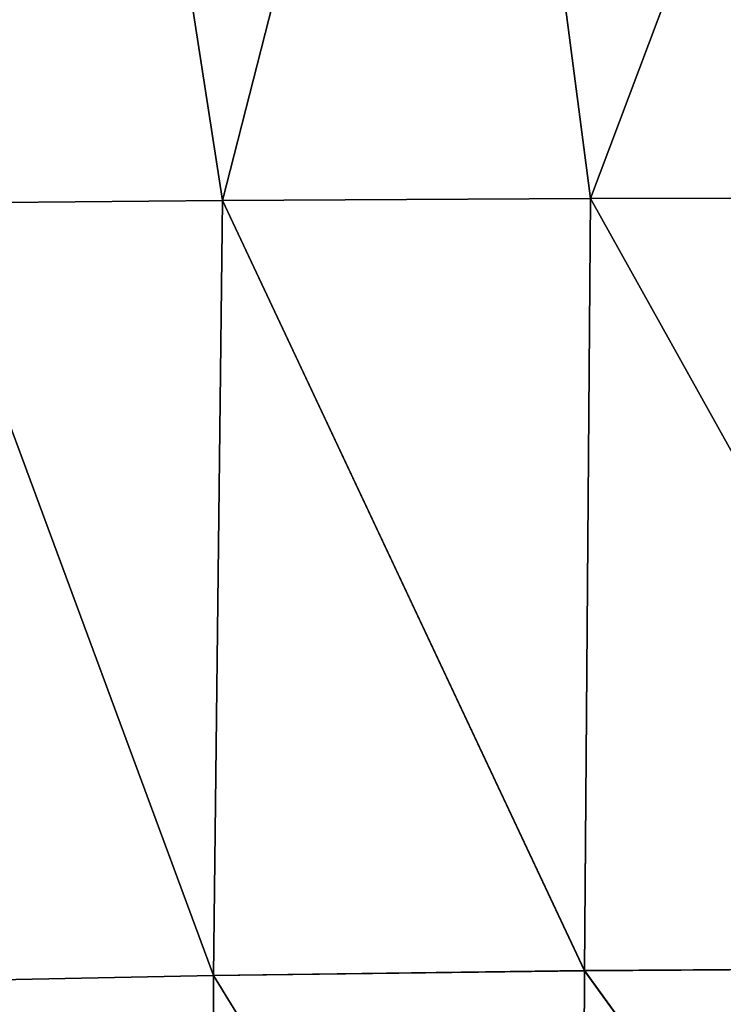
# Model space of a CAD drawing. Header units: millimetres. Extents: x -36 to 82, y -89 to 17.
# Tile 58 of 79: x -11.01 to -5.78, y -5.51 to 1.81. Entities that reach past the tile are written whole.
import ezdxf

# ---------------------------------------------------------------- set-up
doc = ezdxf.new("R2010")
doc.units = ezdxf.units.MM
doc.header["$LTSCALE"] = 65.185185
doc.layers.add('29', color=7, linetype='CONTINUOUS')
doc.layers.add('39', color=7, linetype='CONTINUOUS')

msp = doc.modelspace()

# ---------------------------------------------------------------- linework, layer by layer
at = {"layer": '29', "color": 7, "linetype": 'CONTINUOUS', "true_color": 0xe6e6e6}
for points in [[(-11.6946, 0.4489, -101.8706), (-12.7668, 7.5451, -101.1686), (-10.5976, 7.5569, -102.9443), (-11.6946, 0.4489, -101.8706)], [(-9.4994, 0.4698, -103.2574), (-11.6946, 0.4489, -101.8706), (-10.5976, 7.5569, -102.9443), (-9.4994, 0.4698, -103.2574)], [(-9.4994, 0.4698, -103.2574), (-10.5976, 7.5569, -102.9443), (-7.6892, 7.5642, -103.9676), (-9.4994, 0.4698, -103.2574)], [(-6.7644, 0.4845, -104.0548), (-9.4994, 0.4698, -103.2574), (-7.6892, 7.5642, -103.9676), (-6.7644, 0.4845, -104.0548)], [(-6.7644, 0.4845, -104.0548), (-7.6892, 7.5642, -103.9676), (-4.0973, 7.5682, -104.3827), (-6.7644, 0.4845, -104.0548)], [(-3.5542, 0.4929, -104.3794), (-6.7644, 0.4845, -104.0548), (-4.0973, 7.5682, -104.3827), (-3.5542, 0.4929, -104.3794)], [(-9.566, -5.2923, -102.9005), (-11.7754, -5.338, -101.2832), (-11.6946, 0.4489, -101.8706), (-9.566, -5.2923, -102.9005)], [(-9.4994, 0.4698, -103.2574), (-9.566, -5.2923, -102.9005), (-11.6946, 0.4489, -101.8706), (-9.4994, 0.4698, -103.2574)], [(-6.8081, -5.2569, -103.8498), (-9.566, -5.2923, -102.9005), (-9.4994, 0.4698, -103.2574), (-6.8081, -5.2569, -103.8498)], [(-6.7644, 0.4845, -104.0548), (-6.8081, -5.2569, -103.8498), (-9.4994, 0.4698, -103.2574), (-6.7644, 0.4845, -104.0548)], [(-3.5745, -5.2357, -104.2433), (-6.8081, -5.2569, -103.8498), (-6.7644, 0.4845, -104.0548), (-3.5745, -5.2357, -104.2433)], [(-3.5542, 0.4929, -104.3794), (-3.5745, -5.2357, -104.2433), (-6.7644, 0.4845, -104.0548), (-3.5542, 0.4929, -104.3794)], [(-6.8081, -5.2569, -103.8498), (-6.8283, -9.7489, -103.4064), (-9.566, -5.2923, -102.9005), (-6.8081, -5.2569, -103.8498)], [(-3.5881, -9.7094, -103.8748), (-6.8283, -9.7489, -103.4064), (-6.8081, -5.2569, -103.8498), (-3.5881, -9.7094, -103.8748)], [(-3.5745, -5.2357, -104.2433), (-3.5881, -9.7094, -103.8748), (-6.8081, -5.2569, -103.8498), (-3.5745, -5.2357, -104.2433)], [(-9.566, -5.2923, -102.9005), (-9.5794, -9.8153, -102.2965), (-11.7754, -5.338, -101.2832), (-9.566, -5.2923, -102.9005)], [(-9.5794, -9.8153, -102.2965), (-11.7631, -9.8972, -100.4424), (-11.7754, -5.338, -101.2832), (-9.5794, -9.8153, -102.2965)], [(-6.8283, -9.7489, -103.4064), (-9.5794, -9.8153, -102.2965), (-9.566, -5.2923, -102.9005), (-6.8283, -9.7489, -103.4064)]]:
    msp.add_3dface(points, dxfattribs=at)
at = {"layer": '39', "color": 7, "linetype": 'CONTINUOUS', "true_color": 0xe6e6e6}
for points in [[(-12.7668, 7.5452, 101.1686), (-11.6946, 0.449, 101.8706), (-10.5976, 7.557, 102.9443), (-12.7668, 7.5452, 101.1686)], [(-11.6946, 0.449, 101.8706), (-9.4994, 0.4699, 103.2574), (-10.5976, 7.557, 102.9443), (-11.6946, 0.449, 101.8706)], [(-10.5976, 7.557, 102.9443), (-9.4994, 0.4699, 103.2574), (-7.6892, 7.5643, 103.9677), (-10.5976, 7.557, 102.9443)], [(-9.4994, 0.4699, 103.2574), (-6.7644, 0.4846, 104.0548), (-7.6892, 7.5643, 103.9677), (-9.4994, 0.4699, 103.2574)], [(-7.6892, 7.5643, 103.9677), (-6.7644, 0.4846, 104.0548), (-4.0973, 7.5683, 104.3827), (-7.6892, 7.5643, 103.9677)], [(-6.7644, 0.4846, 104.0548), (-3.5542, 0.4931, 104.3794), (-4.0973, 7.5683, 104.3827), (-6.7644, 0.4846, 104.0548)], [(-9.5666, -5.2921, 102.9002), (-11.6946, 0.449, 101.8706), (-11.7761, -5.3378, 101.2826), (-9.5666, -5.2921, 102.9002)], [(-9.4994, 0.4699, 103.2574), (-11.6946, 0.449, 101.8706), (-9.5666, -5.2921, 102.9002), (-9.4994, 0.4699, 103.2574)], [(-6.8086, -5.2567, 103.8497), (-9.4994, 0.4699, 103.2574), (-9.5666, -5.2921, 102.9002), (-6.8086, -5.2567, 103.8497)], [(-6.7644, 0.4846, 104.0548), (-9.4994, 0.4699, 103.2574), (-6.8086, -5.2567, 103.8497), (-6.7644, 0.4846, 104.0548)], [(-3.5748, -5.2355, 104.2433), (-6.7644, 0.4846, 104.0548), (-6.8086, -5.2567, 103.8497), (-3.5748, -5.2355, 104.2433)], [(-3.5542, 0.4931, 104.3794), (-6.7644, 0.4846, 104.0548), (-3.5748, -5.2355, 104.2433), (-3.5542, 0.4931, 104.3794)], [(-6.8086, -5.2567, 103.8497), (-9.5666, -5.2921, 102.9002), (-6.8283, -9.7487, 103.4065), (-6.8086, -5.2567, 103.8497)], [(-3.5881, -9.7092, 103.8748), (-6.8086, -5.2567, 103.8497), (-6.8283, -9.7487, 103.4065), (-3.5881, -9.7092, 103.8748)], [(-3.5748, -5.2355, 104.2433), (-6.8086, -5.2567, 103.8497), (-3.5881, -9.7092, 103.8748), (-3.5748, -5.2355, 104.2433)], [(-9.5666, -5.2921, 102.9002), (-11.7761, -5.3378, 101.2826), (-9.5794, -9.8151, 102.2965), (-9.5666, -5.2921, 102.9002)], [(-9.5794, -9.8151, 102.2965), (-11.7761, -5.3378, 101.2826), (-11.7631, -9.897, 100.4425), (-9.5794, -9.8151, 102.2965)], [(-6.8283, -9.7487, 103.4065), (-9.5666, -5.2921, 102.9002), (-9.5794, -9.8151, 102.2965), (-6.8283, -9.7487, 103.4065)]]:
    msp.add_3dface(points, dxfattribs=at)

doc.saveas('drawing.dxf')
